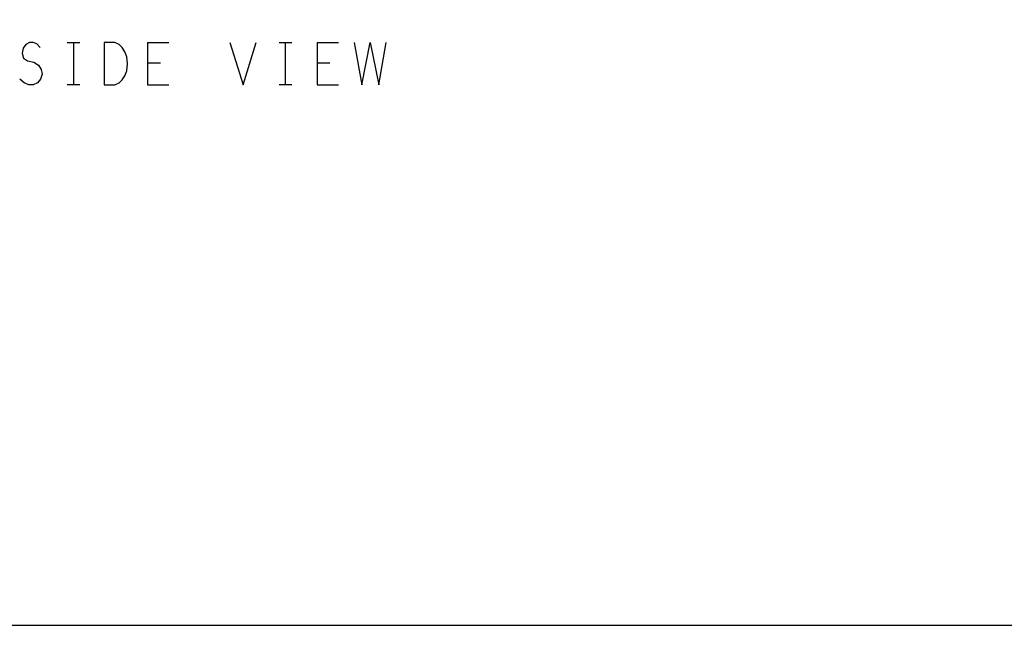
# Model space of a CAD drawing. Extents: x 235 to 565, y 215 to 425.
# Tile 4 of 15: x 349 to 442, y 215 to 273. Entities that reach past the tile are written whole.
import ezdxf

# ---------------------------------------------------------------- set-up
doc = ezdxf.new("R2010")
doc.units = 0
doc.layers.add('RVP8-IFD_G_tassy_art', color=2, linetype='CONTINUOUS')

msp = doc.modelspace()

# ---------------------------------------------------------------- linework, layer by layer
at = {"layer": 'RVP8-IFD_G_tassy_art'}
for points in [[(235.45, 215.45), (565.45, 215.45), (565.45, 425.45), (235.45, 425.45), (235.45, 215.45), (235.45, 215.45)], [(358.374, 270.439), (357.374, 270.439), (357.374, 266.439), (358.374, 266.439), (358.774, 266.639), (359.074, 266.905), (359.324, 267.305), (359.524, 267.772), (359.574, 268.439), (359.524, 269.105), (359.324, 269.572), (359.074, 269.972), (358.774, 270.239), (358.374, 270.439)]]:
    msp.add_lwpolyline(points, close=True, dxfattribs=at)
for points in [[(350.674, 270.439), (350.324, 270.439), (349.974, 270.239), (349.724, 269.905), (349.624, 269.439), (349.774, 268.972), (350.124, 268.705), (350.724, 268.572), (351.174, 268.305), (351.424, 267.905), (351.524, 267.439), (351.374, 266.972), (351.074, 266.639), (350.674, 266.439), (350.274, 266.439), (349.824, 266.639), (349.424, 266.972)], [(351.324, 269.972), (351.024, 270.305), (350.674, 270.439)], [(353.874, 270.439), (355.074, 270.439)], [(354.474, 270.439), (354.474, 266.439)], [(361.474, 270.439), (363.474, 270.439)], [(361.474, 270.439), (361.474, 266.439), (363.474, 266.439)], [(369.224, 270.439), (370.474, 266.439), (371.724, 270.439)], [(373.874, 270.439), (375.074, 270.439)], [(374.474, 266.439), (374.474, 270.439)], [(377.474, 270.439), (377.474, 266.439)], [(377.474, 270.439), (379.474, 270.439)], [(380.974, 270.439), (381.674, 266.439), (382.474, 270.439), (383.274, 266.439), (383.974, 270.439)], [(362.674, 268.505), (361.474, 268.505)], [(378.674, 268.505), (377.474, 268.505)], [(355.074, 266.439), (353.874, 266.439)], [(375.074, 266.439), (373.874, 266.439)], [(377.474, 266.439), (379.474, 266.439)]]:
    msp.add_lwpolyline(points, dxfattribs=at)

doc.saveas('drawing.dxf')
